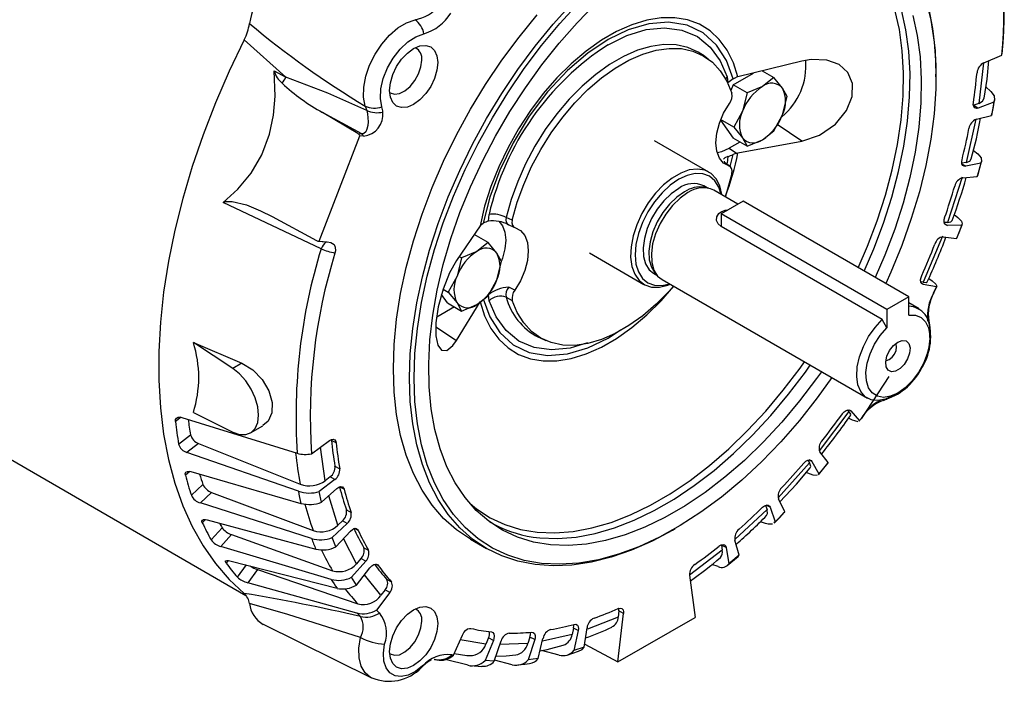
# Model space of a CAD drawing. Header units: inches. Extents: x 0 to 55, y 0 to 42.5.
# Tile 16 of 18: x 39.6 to 45.6, y 27.9 to 31.9. Entities that reach past the tile are written whole.
import ezdxf

# ---------------------------------------------------------------- set-up
doc = ezdxf.new("R2010")
doc.units = ezdxf.units.IN
doc.header["$LTSCALE"] = 5
doc.header["$MEASUREMENT"] = 0

msp = doc.modelspace()

# ---------------------------------------------------------------- linework, layer by layer
for p, q in [((41.2548, 31.5331), (41.0027, 31.7581)), ((43.7773, 31.6649), (43.7724, 31.6684)), ((45.5822, 31.6656), (45.5826, 31.6742)), ((43.8083, 31.6422), (43.7773, 31.6649)), ((44.3732, 31.6291), (43.9875, 31.5343)), ((45.4728, 31.6199), (45.4431, 31.3739)), ((45.4734, 31.6193), (45.5822, 31.6656)), ((41.1844, 31.5697), (41.2548, 31.5331)), ((43.958, 31.4859), (44.0823, 31.5576)), ((44.1334, 31.5702), (44.2037, 31.5296)), ((45.1839, 31.5346), (45.1839, 31.5507)), ((43.9225, 31.5337), (43.9269, 31.4979)), ((43.9583, 31.5221), (43.9778, 31.5315)), ((43.9875, 31.5343), (43.9778, 31.5315)), ((44.2037, 31.5296), (44.1358, 31.476)), ((44.2564, 31.4652), (44.2037, 31.5296)), ((43.958, 31.4859), (43.9446, 31.4512)), ((44.043, 31.4368), (43.958, 31.4859)), ((44.043, 31.4368), (44.0153, 31.326)), ((44.1358, 31.476), (44.043, 31.4368)), ((44.2841, 31.4152), (44.2564, 31.4652)), ((45.4862, 31.4735), (45.5163, 31.4462)), ((44.2564, 31.3045), (44.2841, 31.4152)), ((45.4431, 31.3739), (45.4134, 31.3625)), ((45.5344, 31.3813), (45.4404, 31.3453)), ((45.5344, 31.3813), (45.5206, 31.3013)), ((41.6905, 31.1912), (41.4767, 31.3189)), ((41.7132, 31.1891), (41.4767, 31.3189)), ((41.7338, 31.3577), (41.743, 31.3305)), ((44.0153, 31.326), (43.9627, 31.2297)), ((45.4134, 31.3625), (45.4404, 31.3453)), ((45.5206, 31.3013), (45.5231, 31.3121)), ((43.8818, 31.2729), (43.958, 31.1644)), ((43.9627, 31.2297), (43.8829, 31.2757)), ((44.2037, 31.2081), (44.2564, 31.3045)), ((45.4256, 31.279), (45.3671, 31.0171)), ((45.4288, 31.2777), (45.5206, 31.3013)), ((41.6905, 31.1912), (41.7132, 31.1891)), ((43.9627, 31.2297), (44.0153, 31.1653)), ((44.1358, 31.1545), (44.2037, 31.2081)), ((44.3732, 31.1452), (44.2245, 31.2461)), ((41.455, 30.5412), (41.7023, 31.1786)), ((41.7248, 31.1766), (41.7023, 31.1786)), ((43.8111, 30.9586), (43.4826, 31.1483)), ((43.9998, 31.1403), (43.934, 31.1023)), ((44.043, 31.1153), (43.958, 31.1644)), ((43.9875, 31.0749), (44.3732, 31.1452)), ((44.0153, 31.1653), (44.043, 31.1153)), ((44.043, 31.1153), (44.1358, 31.1545)), ((43.934, 31.1023), (43.9778, 31.0726)), ((43.9778, 31.0726), (43.9583, 31.0654)), ((43.9778, 31.0726), (43.9875, 31.0749)), ((45.4115, 31.09), (45.4366, 31.0686)), ((43.9037, 31.0237), (43.9054, 31.0161)), ((43.9054, 31.0161), (43.9355, 30.9936)), ((43.9122, 31.0122), (43.9054, 31.0161)), ((43.9124, 31.0126), (43.9057, 31.0171)), ((43.942, 30.9903), (43.9115, 31.0132)), ((43.9151, 31.0104), (43.9225, 31.0125)), ((43.9269, 31.0533), (43.9225, 31.0125)), ((43.9396, 30.9922), (43.9583, 31.0654)), ((45.3671, 31.0171), (45.341, 31.0116)), ((45.4562, 31.0132), (45.3653, 30.9939)), ((45.4562, 31.0132), (45.4338, 30.9312)), ((45.4369, 30.9372), (45.4601, 31.0221)), ((43.9435, 30.9892), (43.9423, 30.9901)), ((45.3412, 31.0092), (45.3653, 30.9939)), ((45.3419, 30.9271), (45.2542, 30.6543)), ((45.3465, 30.9246), (45.4338, 30.9312)), ((45.4338, 30.9312), (45.4352, 30.9376)), ((43.8018, 30.8634), (43.7814, 30.8752)), ((43.8086, 30.862), (43.7847, 30.8669)), ((43.9875, 30.7653), (43.8411, 30.8498)), ((41.4676, 30.4952), (40.8762, 30.7752)), ((44.0184, 30.7831), (43.8858, 30.7066)), ((45.0206, 30.2046), (44.0184, 30.7831)), ((41.1711, 30.69), (41.4395, 30.5442)), ((42.4785, 30.6618), (42.4829, 30.7026)), ((42.6233, 30.6689), (42.5867, 30.6847)), ((43.8858, 30.7066), (43.8858, 30.6301)), ((44.888, 30.1281), (43.8858, 30.7066)), ((45.2542, 30.6543), (45.2346, 30.6538)), ((45.2952, 30.7021), (45.3176, 30.6844)), ((42.4283, 30.6342), (42.2853, 30.4238)), ((42.4327, 30.6396), (42.4283, 30.6342)), ((42.4327, 30.6396), (42.4471, 30.6497)), ((42.5925, 30.6436), (42.5953, 30.6432)), ((42.594, 30.6437), (42.6331, 30.6267)), ((43.8858, 30.6301), (43.8853, 30.6304)), ((44.8602, 30.0676), (43.8858, 30.6301)), ((45.2365, 30.6476), (45.2539, 30.6365)), ((45.3399, 30.6388), (45.2539, 30.6365)), ((45.3399, 30.6388), (45.3094, 30.5564)), ((41.4495, 30.5411), (41.4978, 30.5368)), ((41.455, 30.5412), (41.5032, 30.5369)), ((42.4777, 30.5332), (42.3927, 30.5822)), ((45.223, 30.5709), (45.1064, 30.2924)), ((45.2281, 30.567), (45.3094, 30.5564)), ((45.3094, 30.5564), (45.3098, 30.5598)), ((42.4098, 30.4796), (42.317, 30.4404)), ((42.4777, 30.5332), (42.4098, 30.4796)), ((42.5304, 30.4688), (42.4777, 30.5332)), ((37.4487, 30.4572), (41.0124, 28.4)), ((42.317, 30.4404), (42.2893, 30.3296)), ((42.3023, 30.4489), (42.317, 30.4404)), ((42.5581, 30.4188), (42.5304, 30.4688)), ((42.5304, 30.3081), (42.5581, 30.4188)), ((43.0909, 30.4698), (43.4194, 30.2801)), ((42.2893, 30.3296), (42.2366, 30.2332)), ((42.4777, 30.2117), (42.5304, 30.3081)), ((43.4768, 30.3475), (43.4972, 30.3358)), ((43.4856, 30.3488), (43.5018, 30.3306)), ((43.5286, 30.3086), (44.7702, 29.5918)), ((45.1411, 30.3161), (45.1619, 30.301)), ((42.2052, 30.2514), (42.2366, 30.2332)), ((42.6379, 30.2445), (42.6016, 30.2634)), ((45.1064, 30.2924), (45.0935, 30.2948)), ((45.0982, 30.2865), (45.1081, 30.2802)), ((45.1876, 30.2654), (45.1081, 30.2802)), ((45.1696, 30.2265), (45.1876, 30.2654)), ((45.1712, 30.2281), (45.1894, 30.268)), ((42.232, 30.168), (42.1962, 30.2189)), ((42.2366, 30.2332), (42.2893, 30.1689)), ((42.4098, 30.1581), (42.4777, 30.2117)), ((42.4829, 30.1814), (42.4785, 30.2172)), ((42.5867, 30.2018), (42.6233, 30.1832)), ((45.0206, 30.2046), (44.888, 30.1281)), ((45.0206, 30.0941), (45.0206, 30.2046)), ((45.1717, 30.2285), (45.1715, 30.228)), ((42.2738, 30.1439), (42.1665, 30.082)), ((42.232, 30.168), (42.317, 30.1189)), ((42.2853, 29.9398), (42.4283, 30.1747)), ((42.2893, 30.1689), (42.317, 30.1189)), ((42.317, 30.1189), (42.4098, 30.1581)), ((44.888, 30.1281), (44.888, 30.0176)), ((45.0827, 30.1331), (45.0206, 30.1689)), ((44.888, 30.0176), (44.8602, 30.0676)), ((42.1612, 30.024), (42.2853, 29.9398)), ((42.7782, 29.9622), (42.7909, 29.9562)), ((42.7909, 29.9562), (42.826, 29.9407)), ((45.1474, 29.9579), (45.1474, 29.99)), ((40.6954, 29.9293), (40.9884, 29.8032)), ((40.9343, 29.772), (40.6954, 29.9293)), ((40.9884, 29.8032), (40.9343, 29.772)), ((44.8991, 29.7223), (44.7317, 29.4674)), ((44.9265, 29.6073), (44.9543, 29.6234)), ((40.6223, 29.4765), (40.5872, 29.4509)), ((40.6265, 29.4756), (41.3232, 29.2588)), ((40.6954, 29.5058), (40.9343, 29.3872)), ((44.6581, 29.5113), (44.4791, 29.2737)), ((44.65, 29.5206), (44.6581, 29.5113)), ((44.6792, 29.4601), (44.6561, 29.4705)), ((44.6693, 29.5157), (44.66, 29.5205)), ((44.6693, 29.5157), (44.7226, 29.4552)), ((44.7322, 29.4671), (44.7318, 29.4666)), ((41.0408, 29.3817), (41.116, 29.4252)), ((44.7226, 29.4552), (44.7201, 29.4533)), ((40.6062, 29.3151), (40.678, 29.3704)), ((40.726, 29.3176), (40.6561, 29.2637)), ((40.726, 29.3176), (41.3417, 29.0722)), ((41.4089, 29.2564), (41.5176, 29.3357)), ((41.4922, 29.0931), (41.4638, 29.2964)), ((41.5583, 29.3223), (41.5298, 29.3371)), ((41.33, 29.0295), (40.6561, 29.2637)), ((44.5325, 29.2029), (44.482, 29.2671)), ((41.5515, 29.182), (41.5802, 29.1657)), ((44.4199, 29.2008), (44.2309, 28.99)), ((44.4104, 29.2178), (44.4199, 29.2008)), ((44.4348, 29.2097), (44.4175, 29.2187)), ((44.4348, 29.2097), (44.4766, 29.1349)), ((44.4739, 29.1297), (44.5309, 29.2001)), ((44.5325, 29.2029), (44.4766, 29.1349)), ((44.5312, 29.1999), (44.5325, 29.2029)), ((40.6732, 29.1497), (40.647, 29.1262)), ((40.681, 29.1481), (41.3459, 28.9559)), ((41.5219, 29.116), (41.4922, 29.0931)), ((41.5506, 29.0997), (41.5219, 29.116)), ((44.4265, 29.1318), (44.3999, 29.1424)), ((44.4766, 29.1349), (44.4723, 29.131)), ((40.6835, 29.005), (40.7529, 29.0703)), ((41.5506, 29.0997), (41.4566, 29.0273)), ((41.607, 29.0415), (41.5786, 29.0563)), ((40.8056, 29.0227), (40.738, 28.959)), ((40.8056, 29.0227), (41.4201, 28.7916)), ((41.4705, 28.9632), (41.4566, 29.0273)), ((41.4705, 28.9632), (41.5623, 29.0456)), ((41.5682, 28.8241), (41.5144, 29.0027)), ((41.4097, 28.7439), (40.738, 28.959)), ((44.1548, 28.9442), (44.1631, 28.9195)), ((44.1821, 28.9325), (44.1576, 28.9453)), ((44.1821, 28.9325), (44.2116, 28.8449)), ((44.2712, 28.9057), (44.2325, 28.9839)), ((41.6203, 28.9178), (41.6491, 28.9017)), ((44.1631, 28.9195), (43.9681, 28.7381)), ((44.2712, 28.9057), (44.2116, 28.8449)), ((44.268, 28.9001), (44.2712, 28.9057)), ((40.7681, 28.8594), (40.7495, 28.8392)), ((40.7784, 28.8576), (41.4354, 28.6794)), ((40.8027, 28.735), (40.8685, 28.8091)), ((41.6257, 28.835), (41.5348, 28.7495)), ((41.5969, 28.8511), (41.5682, 28.8241)), ((41.6257, 28.835), (41.5969, 28.8511)), ((44.1543, 28.8346), (44.1235, 28.8456)), ((44.2116, 28.8449), (44.2049, 28.8386)), ((40.9255, 28.7671), (40.8615, 28.6949)), ((40.9255, 28.7671), (41.5371, 28.5491)), ((41.5572, 28.6933), (41.5348, 28.7495)), ((41.5572, 28.6933), (41.6446, 28.7876)), ((41.6925, 28.7928), (41.6719, 28.8035)), ((43.5932, 28.7952), (43.6071, 28.8032)), ((41.5286, 28.497), (40.8615, 28.6949)), ((41.6812, 28.5917), (41.6036, 28.7434)), ((42.3706, 28.7399), (42.468, 28.6836)), ((43.8876, 28.7042), (43.8928, 28.673)), ((43.916, 28.6895), (43.8876, 28.7042)), ((43.9948, 28.6432), (43.9686, 28.7338)), ((41.7251, 28.6884), (41.7539, 28.6725)), ((43.8928, 28.673), (43.6954, 28.523)), ((43.916, 28.6895), (43.9326, 28.5907)), ((43.9229, 28.58), (43.9882, 28.6342)), ((43.9948, 28.6432), (43.9326, 28.5907)), ((40.905, 28.6115), (40.8927, 28.5957)), ((40.9165, 28.6097), (41.5637, 28.4427)), ((40.9617, 28.5104), (41.0165, 28.5839)), ((41.7372, 28.6064), (41.6512, 28.5094)), ((41.7084, 28.6223), (41.6812, 28.5917)), ((41.7372, 28.6064), (41.7084, 28.6223)), ((41.8131, 28.5809), (41.7993, 28.5882)), ((43.8678, 28.5743), (43.8296, 28.5866)), ((41.0834, 28.5559), (41.0243, 28.4766)), ((41.0834, 28.5559), (41.6902, 28.3492)), ((41.6817, 28.4622), (41.7629, 28.5665)), ((41.8289, 28.4004), (41.7293, 28.5234)), ((43.6954, 28.5217), (43.7287, 28.2671)), ((41.6844, 28.2936), (41.0243, 28.4766)), ((41.6817, 28.4622), (41.6512, 28.5094)), ((41.8638, 28.4983), (41.8927, 28.4826)), ((41.8829, 28.4183), (41.8034, 28.3117)), ((41.854, 28.434), (41.8289, 28.4004)), ((41.8829, 28.4183), (41.854, 28.434)), ((41.2669, 28.2841), (41.0347, 28.3507)), ((41.7049, 28.1455), (41.2669, 28.2841)), ((41.8034, 28.3117), (41.8214, 28.2936)), ((43.2623, 27.9979), (43.2957, 28.291)), ((43.2673, 28.306), (43.2631, 28.2691)), ((43.2957, 28.291), (43.2673, 28.306)), ((41.1179, 28.2251), (41.7726, 27.9012)), ((43.2631, 28.2691), (43.0783, 28.1963)), ((43.2623, 27.9979), (43.7287, 28.2671)), ((42.2685, 28.0385), (42.3218, 28.1605)), ((42.9854, 28.1644), (42.8051, 28.124)), ((42.9937, 28.2026), (42.9854, 28.1644)), ((43.0225, 28.1877), (42.9937, 28.2026)), ((43.0225, 28.1877), (42.9962, 28.0667)), ((43.0585, 28.0861), (43.075, 28.204)), ((42.4642, 28.1046), (42.3091, 28.1314)), ((42.509, 28.1281), (42.4585, 28.0057)), ((42.4802, 28.1433), (42.4642, 28.1046)), ((42.509, 28.1281), (42.4802, 28.1433)), ((42.5144, 28.0022), (42.5562, 28.1252)), ((42.7175, 28.1093), (42.5486, 28.1027)), ((42.7298, 28.1481), (42.7175, 28.1093)), ((42.7586, 28.133), (42.7198, 28.0101)), ((42.7586, 28.133), (42.7298, 28.1481)), ((42.7795, 28.0181), (42.8089, 28.1398)), ((43.0612, 28.1055), (43.2623, 27.9979)), ((42.9069, 28.0386), (42.7994, 28.066)), ((43.0585, 28.0861), (42.9962, 28.0667)), ((42.1519, 28.0137), (42.1671, 28.0099)), ((42.3556, 27.9774), (42.2166, 28.0117)), ((42.3716, 27.9759), (42.4393, 27.971)), ((42.5144, 28.0022), (42.4585, 28.0057)), ((42.6235, 27.9813), (42.5163, 28.0078)), ((42.7795, 28.0181), (42.7198, 28.0101)), ((42.0747, 27.9646), (42.0724, 27.9627))]:
    msp.add_line(p, q)
at = {"flags": 128}
for points in [[(44.7151, 30.3809), (44.7707, 30.5101), (44.8293, 30.6648), (44.8791, 30.8195), (44.9198, 30.9732), (44.9513, 31.125), (44.9732, 31.2738), (44.9854, 31.4186), (44.9878, 31.5584), (44.9805, 31.6924), (44.9634, 31.8196), (44.9367, 31.9392), (44.9006, 32.0504), (44.8553, 32.1524), (44.8011, 32.2447), (44.7383, 32.3264), (44.6674, 32.3972), (44.5889, 32.4565), (44.5032, 32.504), (44.433, 32.5322)], [(44.7503, 30.3606), (44.8082, 30.4946), (44.8673, 30.6509), (44.9177, 30.8073), (44.9589, 30.9628), (44.9907, 31.1162), (45.0128, 31.2666), (45.0251, 31.413), (45.0276, 31.5543), (45.0202, 31.6898), (45.003, 31.8184), (44.976, 31.9393), (44.9395, 32.0517), (44.8936, 32.1548), (44.8388, 32.248), (44.7878, 32.3162)], [(42.002, 29.7138), (42.0069, 29.8608), (42.0216, 30.0125), (42.0459, 30.1681), (42.0798, 30.3265), (42.1231, 30.4868), (42.1754, 30.648), (42.2364, 30.8091), (42.3058, 30.9691), (42.3832, 31.127), (42.468, 31.2819), (42.5597, 31.4328), (42.6578, 31.5787), (42.7617, 31.7188), (42.8707, 31.8522), (42.9841, 31.9781)], [(42.0298, 29.7138), (42.0348, 29.8614), (42.0497, 30.0137), (42.0745, 30.17), (42.1089, 30.3291), (42.1529, 30.4901), (42.206, 30.6519), (42.268, 30.8136), (42.3384, 30.9741), (42.4169, 31.1323), (42.5029, 31.2874), (42.5958, 31.4382), (42.6952, 31.5839), (42.8003, 31.7235), (42.9105, 31.8562), (43.0252, 31.9811)], [(44.4922, 29.7523), (44.4625, 29.7104), (44.3603, 29.5756), (44.2531, 29.4477), (44.1416, 29.3277), (44.0265, 29.2162), (43.9086, 29.1142), (43.7887, 29.0222), (43.6676, 28.9408), (43.5461, 28.8707), (43.425, 28.8122), (43.3051, 28.7658), (43.1873, 28.7318), (43.0722, 28.7103), (42.9607, 28.7016), (42.8534, 28.7057), (42.7512, 28.7225), (42.6547, 28.752), (42.5645, 28.794), (42.4813, 28.8481), (42.4055, 28.9141), (42.3378, 28.9914), (42.2785, 29.0796), (42.228, 29.1781), (42.1867, 29.2862), (42.1548, 29.4033), (42.1327, 29.5284), (42.1203, 29.6608), (42.1178, 29.7997), (42.1252, 29.944), (42.1425, 30.0929), (42.1696, 30.2452), (42.2062, 30.4002), (42.2521, 30.5566), (42.307, 30.7134), (42.3706, 30.8697), (42.4424, 31.0243), (42.522, 31.1763), (42.6088, 31.3246), (42.7022, 31.4682), (42.8017, 31.6062), (42.9065, 31.7377), (43.0159, 31.8618), (43.1293, 31.9776)], [(45.1232, 32), (45.1529, 31.8764), (45.1727, 31.7449), (45.1827, 31.6063), (45.1827, 31.4615), (45.1727, 31.3114), (45.1529, 31.157), (45.1232, 30.9992), (45.084, 30.839), (45.0355, 30.6774), (44.9779, 30.5156), (44.9116, 30.3544), (44.8805, 30.2854)], [(41.9045, 29.77), (41.9094, 29.917), (41.9241, 30.0687), (41.9485, 30.2243), (41.9824, 30.3827), (42.0256, 30.543), (42.0779, 30.7042), (42.139, 30.8653), (42.2084, 31.0253), (42.2857, 31.1833), (42.3705, 31.3382), (42.4623, 31.489), (42.5604, 31.635), (42.6642, 31.7751), (42.7732, 31.9085)], [(45.0442, 31.9047), (45.0712, 31.7836), (45.0885, 31.6547), (45.0959, 31.5189), (45.0935, 31.3772), (45.0811, 31.2305), (45.0589, 31.0797), (45.0271, 30.926), (44.9858, 30.7702), (44.9353, 30.6134), (44.876, 30.4567), (44.8177, 30.3217)], [(45.14, 31.9542), (45.1644, 31.8268), (45.179, 31.692), (45.1839, 31.5507), (45.1839, 31.5507)], [(41.7338, 31.3577), (41.7238, 31.4112), (41.7251, 31.4722), (41.7376, 31.538), (41.7608, 31.6054), (41.7935, 31.6714), (41.8342, 31.7326), (41.8811, 31.7864), (41.9318, 31.8301), (41.984, 31.8618), (42.0353, 31.8798)], [(43.9875, 31.5343), (43.9596, 31.6198), (43.9217, 31.6953), (43.8745, 31.7597), (43.8185, 31.8121), (43.7544, 31.8519), (43.6831, 31.8786), (43.6055, 31.8918), (43.5227, 31.8913), (43.4358, 31.8771), (43.3459, 31.8495), (43.2541, 31.8088), (43.1617, 31.7554), (43.07, 31.6902), (42.98, 31.614), (42.8931, 31.5278), (42.8103, 31.4327), (42.7328, 31.33), (42.6615, 31.221), (42.5974, 31.1072), (42.5413, 30.9901), (42.4941, 30.8711), (42.4562, 30.752), (42.4283, 30.6342)], [(43.9583, 31.5221), (43.9182, 31.6322), (43.8579, 31.7267), (43.7778, 31.7999), (43.68, 31.847), (43.5684, 31.8656), (43.4481, 31.8555), (43.3245, 31.8187), (43.2027, 31.7595)], [(41.8346, 31.3534), (41.8258, 31.404), (41.8288, 31.4623), (41.8434, 31.5247), (41.8688, 31.5879), (41.9034, 31.6479), (41.9454, 31.7014), (41.9922, 31.7453), (42.0412, 31.777), (42.0894, 31.7947)], [(43.2027, 31.7286), (43.3165, 31.7843), (43.4318, 31.8197), (43.5443, 31.8314), (43.6492, 31.8174), (43.7423, 31.7778), (43.82, 31.7146), (43.8802, 31.6316), (43.9225, 31.5337)], [(41.0027, 31.7581), (40.9119, 31.5687), (40.829, 31.3773), (40.7544, 31.1848), (40.6884, 30.9919), (40.6313, 30.7995), (40.5833, 30.6084), (40.5447, 30.4194), (40.5156, 30.2334), (40.4962, 30.0511), (40.4864, 29.8733), (40.4864, 29.7008), (40.4962, 29.5343), (40.5156, 29.3744), (40.5447, 29.222), (40.5833, 29.0777), (40.6313, 28.9419), (40.6884, 28.8155), (40.7544, 28.6988), (40.829, 28.5924), (40.9119, 28.4967), (41.0027, 28.4121)], [(43.2027, 31.7595), (43.0809, 31.6782), (42.9573, 31.5721), (42.837, 31.4434), (42.7254, 31.296), (42.6276, 31.1359), (42.5475, 30.9702), (42.4872, 30.8061), (42.4471, 30.6497)], [(43.7724, 31.6684), (43.7472, 31.6844), (43.684, 31.7125), (43.6146, 31.7276), (43.54, 31.7297), (43.4612, 31.7187), (43.3793, 31.6947), (43.2957, 31.6581), (43.2114, 31.6094), (43.1277, 31.5494), (43.0459, 31.4789), (42.9671, 31.399), (42.8924, 31.3107), (42.823, 31.2154), (42.7599, 31.1145), (42.7039, 31.0094), (42.656, 30.9017), (42.6167, 30.7929), (42.5867, 30.6847)], [(42.1729, 31.6207), (42.1679, 31.5743), (42.1533, 31.5252), (42.1301, 31.477), (42.0999, 31.4328), (42.0648, 31.3956), (42.027, 31.3681), (41.9893, 31.352), (41.9541, 31.3486), (41.9239, 31.3579), (41.9007, 31.3794), (41.8861, 31.4116), (41.8812, 31.4523), (41.8861, 31.4988), (41.9007, 31.5478), (41.9239, 31.5961), (41.9541, 31.6403), (41.9893, 31.6774), (42.027, 31.7049), (42.0648, 31.721), (42.0999, 31.7245), (42.1301, 31.7151), (42.1533, 31.6936), (42.1679, 31.6614), (42.1729, 31.6207)], [(42.6233, 30.6689), (42.6533, 30.7765), (42.6926, 30.8845), (42.7404, 30.9915), (42.7961, 31.0958), (42.8589, 31.196), (42.9279, 31.2905), (43.0021, 31.3781), (43.0805, 31.4575), (43.1618, 31.5275), (43.2449, 31.5871), (43.3286, 31.6354), (43.4117, 31.6718), (43.493, 31.6957), (43.5713, 31.7067), (43.6455, 31.7048), (43.7145, 31.6899), (43.7774, 31.6623), (43.8331, 31.6223), (43.8809, 31.5705), (43.9201, 31.5078), (43.9502, 31.4349)], [(41.8815, 31.4407), (41.8848, 31.4383), (41.9105, 31.4295), (41.9412, 31.4333), (41.974, 31.4494), (42.0061, 31.4764), (42.0347, 31.5119), (42.0571, 31.5527), (42.0713, 31.5952), (42.0763, 31.6357)], [(44.3732, 31.1452), (44.481, 31.1813), (44.577, 31.2475), (44.6446, 31.3307), (44.678, 31.4163), (44.6794, 31.4945), (44.6522, 31.5597), (44.5995, 31.6082), (44.5239, 31.636), (44.4293, 31.639), (44.3732, 31.6291)], [(45.4761, 31.4062), (45.4931, 31.5194), (45.5051, 31.6328)], [(40.8762, 30.7752), (40.9651, 30.8558), (41.044, 30.9512), (41.1092, 31.0635), (41.1561, 31.1887), (41.1798, 31.3021), (41.1896, 31.4181), (41.1844, 31.5697)], [(41.743, 31.3305), (41.5075, 31.4352), (41.2548, 31.5331)], [(43.9225, 31.5337), (43.9137, 31.5239), (43.9124, 31.5222)], [(45.5163, 31.4462), (45.5364, 31.4197), (45.5393, 31.3932), (45.5344, 31.3813)], [(43.9355, 30.9936), (43.9011, 31.0116), (43.8751, 31.0425), (43.8589, 31.0848), (43.8534, 31.1362), (43.8589, 31.1939), (43.8751, 31.2548), (43.9011, 31.3158), (43.9355, 31.3735)], [(45.4404, 31.3453), (45.429, 31.3432), (45.4194, 31.3465), (45.413, 31.3546), (45.4103, 31.3667), (45.4108, 31.3771)], [(45.4431, 31.3739), (45.4657, 31.3873), (45.4764, 31.4049), (45.4763, 31.4062)], [(45.5247, 31.3118), (45.5326, 31.3524), (45.5391, 31.3955)], [(41.743, 31.3305), (41.7473, 31.3106), (41.7504, 31.2875), (41.7514, 31.2633), (41.7496, 31.2397), (41.7449, 31.2186), (41.7372, 31.202), (41.7266, 31.1916), (41.7203, 31.1893), (41.7132, 31.1891)], [(43.861, 31.0765), (43.8906, 31.0829), (43.934, 31.1023)], [(43.9269, 31.0533), (43.9087, 31.0454), (43.9009, 31.036)], [(45.3653, 30.9939), (45.3545, 30.994), (45.3462, 30.9994), (45.3412, 31.0093), (45.3402, 31.0227), (45.3419, 31.0336)], [(45.3671, 31.0171), (45.3889, 31.0256), (45.3983, 31.0383)], [(45.4366, 31.0686), (45.457, 31.0445), (45.4607, 31.0225), (45.4562, 31.0132)], [(43.8896, 30.8216), (43.8894, 30.8232), (43.877, 30.8751), (43.8551, 30.9178), (43.8246, 30.9497), (43.7865, 30.9697), (43.7422, 30.977), (43.6933, 30.9713), (43.6416, 30.953), (43.5889, 30.9226), (43.5372, 30.8812), (43.4883, 30.8304), (43.444, 30.772), (43.4059, 30.708), (43.3753, 30.6408), (43.3535, 30.5729), (43.3411, 30.5066), (43.3385, 30.4444), (43.346, 30.3886), (43.3633, 30.3411), (43.3896, 30.3036), (43.4241, 30.2775), (43.4655, 30.2638), (43.5123, 30.263), (43.5628, 30.275), (43.5772, 30.2806)], [(43.9502, 30.9492), (43.9521, 30.9663), (43.9493, 30.9805), (43.9422, 30.9902), (43.9355, 30.9936)], [(43.8863, 30.8237), (43.8722, 30.8679), (43.8479, 30.9064), (43.8152, 30.9336), (43.7753, 30.9483), (43.7298, 30.9501), (43.6805, 30.9389), (43.6291, 30.9151), (43.5778, 30.8797), (43.5285, 30.8339), (43.483, 30.7796), (43.4431, 30.7188), (43.4104, 30.6539), (43.3861, 30.5873), (43.3711, 30.5217), (43.3661, 30.4595), (43.3711, 30.4031), (43.3861, 30.3548), (43.4104, 30.3163), (43.4431, 30.2891), (43.483, 30.2744), (43.5285, 30.2726), (43.5739, 30.2824)], [(43.9502, 30.9492), (43.9201, 30.8416), (43.9097, 30.8102)], [(43.6291, 30.8601), (43.5828, 30.8275), (43.5387, 30.7849), (43.4988, 30.7341), (43.465, 30.6776), (43.4388, 30.618), (43.4216, 30.5581), (43.4141, 30.5006), (43.4166, 30.4484), (43.429, 30.4038), (43.4509, 30.3688), (43.4768, 30.3475)], [(43.664, 30.8399), (43.6177, 30.8074), (43.5736, 30.7647), (43.5337, 30.714), (43.4999, 30.6575), (43.4737, 30.5979), (43.4565, 30.5379), (43.449, 30.4805), (43.4515, 30.4283), (43.4639, 30.3836), (43.4856, 30.3488)], [(43.6848, 30.8344), (43.6373, 30.801), (43.592, 30.7572), (43.5511, 30.7051), (43.5164, 30.6472), (43.4896, 30.586), (43.4719, 30.5246), (43.4642, 30.4656), (43.4668, 30.412), (43.4795, 30.3663), (43.5019, 30.3304), (43.5286, 30.3086)], [(40.8762, 30.7752), (40.8901, 30.7814), (40.9301, 30.7819), (41.017, 30.7603), (41.1011, 30.7252), (41.1711, 30.69)], [(43.8853, 30.6304), (43.8674, 30.646), (43.8586, 30.666), (43.8597, 30.6878), (43.8714, 30.7078), (43.8853, 30.7187), (43.9102, 30.7278), (43.9241, 30.7287)], [(42.5422, 30.6628), (42.5645, 30.6344), (42.5789, 30.5951), (42.5838, 30.5479), (42.5789, 30.495), (42.5645, 30.4391), (42.5583, 30.4219)], [(42.5867, 30.6847), (42.5839, 30.6693), (42.5856, 30.656), (42.5917, 30.646), (42.6016, 30.6403)], [(42.6233, 30.6689), (42.6214, 30.6518), (42.6241, 30.6375), (42.6313, 30.6278), (42.6379, 30.6244)], [(45.2539, 30.6365), (45.2439, 30.6389), (45.2369, 30.6462), (45.2335, 30.6578), (45.2342, 30.6721), (45.2371, 30.6833)], [(45.2542, 30.6543), (45.2745, 30.6578), (45.2821, 30.6656)], [(45.3176, 30.6844), (45.3387, 30.6629), (45.3436, 30.6453), (45.3399, 30.6388)], [(42.6379, 30.6244), (42.6724, 30.6065), (42.6984, 30.5755), (42.7145, 30.5332), (42.72, 30.4819), (42.7145, 30.4242), (42.6984, 30.3632), (42.6724, 30.3023), (42.6379, 30.2445)], [(45.3113, 30.5593), (45.3286, 30.6038), (45.3426, 30.644)], [(41.5032, 30.5369), (41.5268, 30.5335), (41.5462, 30.521), (41.5533, 30.5049), (41.554, 30.4835), (41.5511, 30.4696)], [(42.2853, 30.4238), (42.244, 30.3493), (42.2048, 30.2503), (42.176, 30.1447), (42.1614, 30.0482), (42.1608, 29.9696), (42.1727, 29.9132), (42.1953, 29.8821), (42.2267, 29.8798), (42.2642, 29.9098), (42.2853, 29.9398)], [(45.1081, 30.2802), (45.0993, 30.2847), (45.0937, 30.2939), (45.0919, 30.3068), (45.0943, 30.3219), (45.0984, 30.3332)], [(45.1619, 30.301), (45.1838, 30.2822), (45.1903, 30.2692), (45.1876, 30.2654)], [(42.4283, 30.1747), (42.4562, 30.0892), (42.4941, 30.0137), (42.5413, 29.9494), (42.5974, 29.8969), (42.6615, 29.8571), (42.7328, 29.8304), (42.8103, 29.8172), (42.8931, 29.8177), (42.98, 29.8319), (43.07, 29.8595), (43.1617, 29.9003), (43.2541, 29.9536), (43.3459, 30.0188), (43.4358, 30.095), (43.5227, 30.1812), (43.5988, 30.268)], [(43.5972, 30.269), (43.5713, 30.2399), (43.493, 30.1605), (43.4117, 30.0906), (43.3286, 30.031), (43.2449, 29.9826), (43.1618, 29.9463), (43.0805, 29.9224), (43.0021, 29.9113), (42.9279, 29.9132), (42.8589, 29.9281), (42.7961, 29.9558), (42.7404, 29.9958), (42.6926, 30.0475), (42.6533, 30.1103), (42.6233, 30.1832)], [(45.1064, 30.2924), (45.1249, 30.291), (45.1307, 30.2947)], [(42.4471, 30.193), (42.4872, 30.0829), (42.5475, 29.9883), (42.6276, 29.9152), (42.7254, 29.868), (42.837, 29.8494), (42.9573, 29.8596), (43.0809, 29.8963), (43.2027, 29.9556), (43.2769, 30.0051)], [(43.0771, 29.9271), (42.9736, 29.8953), (42.8611, 29.8837), (42.7562, 29.8977), (42.6631, 29.9373), (42.5855, 30.0005), (42.5252, 30.0834), (42.4829, 30.1814)], [(45.1715, 30.228), (45.1714, 30.2278), (45.1696, 30.2265)], [(44.9265, 29.6073), (44.9264, 29.6073), (44.8786, 29.5857), (44.833, 29.5773), (44.7919, 29.5824), (44.7571, 29.6007), (44.7304, 29.6315), (44.713, 29.6733), (44.7057, 29.724), (44.7088, 29.7813), (44.7223, 29.8424), (44.7455, 29.9045), (44.7773, 29.9646), (44.8161, 30.0198), (44.8602, 30.0676)], [(45.0206, 30.0941), (45.0606, 30.0939), (45.0949, 30.0804), (45.1216, 30.0543), (45.1393, 30.017), (45.1471, 29.9705), (45.1445, 29.9173), (45.1316, 29.8603), (45.1091, 29.8025), (45.0784, 29.7471), (45.0409, 29.6971), (44.9988, 29.6551), (44.9543, 29.6233), (44.9098, 29.6037), (44.8676, 29.597), (44.8302, 29.6038), (44.7994, 29.6237), (44.777, 29.6556), (44.7641, 29.6977), (44.7615, 29.7479), (44.7692, 29.8033), (44.7869, 29.8611), (44.8137, 29.9181), (44.848, 29.9712), (44.888, 30.0176)], [(44.9543, 29.9316), (44.9809, 29.9412), (45.004, 29.938), (45.0203, 29.9225), (45.0277, 29.8966), (45.0252, 29.864), (45.0131, 29.829), (44.9931, 29.7964), (44.9678, 29.7705), (44.9407, 29.7548), (44.9154, 29.7515), (44.8954, 29.761), (44.8833, 29.7821), (44.8808, 29.8118), (44.8882, 29.8462), (44.9046, 29.8806), (44.9276, 29.9104), (44.9543, 29.9316)], [(44.8817, 29.8197), (44.8857, 29.8198), (44.9024, 29.8257), (44.9192, 29.8392), (44.9334, 29.8584), (44.943, 29.8803), (44.9463, 29.9016)], [(44.9463, 29.9016), (44.943, 29.9191), (44.9411, 29.9226)], [(40.9343, 29.3872), (40.9752, 29.3729), (41.0129, 29.3719), (41.0449, 29.3842), (41.0693, 29.4092), (41.0845, 29.4451), (41.0897, 29.4899), (41.0845, 29.5406), (41.0693, 29.5942), (41.0449, 29.6473), (41.0129, 29.6966), (40.9752, 29.7391), (40.9343, 29.772)], [(40.9884, 29.8032), (41.055, 29.7627), (41.1118, 29.7042), (41.1517, 29.6358), (41.1714, 29.5661), (41.1697, 29.5026), (41.1471, 29.4523), (41.1148, 29.427)], [(42.3706, 28.7399), (42.3705, 28.7399), (42.2857, 28.7969), (42.2084, 28.8656), (42.139, 28.9454), (42.0779, 29.0361), (42.0256, 29.1369), (41.9824, 29.2473), (41.9485, 29.3665), (41.9241, 29.4939), (41.9094, 29.6287), (41.9045, 29.77)], [(42.3677, 28.9547), (42.4073, 28.9225), (42.4894, 28.8691), (42.5784, 28.8277), (42.6737, 28.7986), (42.7746, 28.7819), (42.8804, 28.7779), (42.9905, 28.7865), (43.104, 28.8077), (43.2204, 28.8413), (43.3387, 28.8871), (43.4582, 28.9448), (43.5781, 29.014), (43.6976, 29.0943), (43.816, 29.1851), (43.9323, 29.2858), (44.0459, 29.3958), (44.156, 29.5143), (44.2618, 29.6405), (44.3627, 29.7736), (44.3896, 29.8115)], [(42.7489, 28.7527), (42.7902, 28.7475), (42.8972, 28.7435), (43.0085, 28.7522), (43.1233, 28.7736), (43.2409, 28.8075), (43.3605, 28.8538), (43.4813, 28.9122), (43.6026, 28.9822), (43.7234, 29.0633), (43.843, 29.1551), (43.9606, 29.2569), (44.0754, 29.3681), (44.1867, 29.4879), (44.2937, 29.6155), (44.3956, 29.75), (44.4249, 29.7912)], [(43.5932, 28.7952), (43.593, 28.795), (43.4681, 28.7286), (43.3441, 28.674), (43.2215, 28.6314), (43.1013, 28.6011), (42.9841, 28.5834), (42.8707, 28.5783), (42.7617, 28.5859), (42.6578, 28.606), (42.5597, 28.6387), (42.468, 28.6837), (42.3832, 28.7407), (42.3058, 28.8093), (42.2364, 28.8892), (42.1754, 28.9798), (42.1231, 29.0806), (42.0798, 29.191), (42.0459, 29.3103), (42.0216, 29.4377), (42.0069, 29.5725), (42.002, 29.7138)], [(44.5549, 29.7161), (44.4667, 29.5939), (44.3589, 29.4576), (44.2464, 29.3287), (44.1299, 29.208), (44.01, 29.0963), (43.8876, 28.9942), (43.7634, 28.9024), (43.6382, 28.8215), (43.5129, 28.752), (43.3881, 28.6944), (43.2647, 28.6489), (43.1435, 28.6159), (43.0252, 28.5957), (42.9105, 28.5882), (42.8003, 28.5936), (42.6952, 28.6119), (42.5958, 28.6429), (42.5029, 28.6864), (42.4169, 28.7422), (42.3384, 28.8098), (42.268, 28.8889), (42.206, 28.979), (42.1529, 29.0796), (42.1089, 29.1898), (42.0745, 29.3092), (42.0497, 29.4368), (42.0348, 29.572), (42.0298, 29.7138)], [(40.5872, 29.4509), (40.5882, 29.4628), (40.5939, 29.4717), (40.6038, 29.4769), (40.6169, 29.4777), (40.6265, 29.4756)], [(44.6184, 29.4971), (44.6294, 29.5095), (44.6415, 29.5179), (44.6533, 29.5216), (44.6636, 29.52), (44.6693, 29.5157)], [(44.6682, 29.4899), (44.6694, 29.4948), (44.6601, 29.5089), (44.6581, 29.5113)], [(44.7325, 29.4694), (44.7322, 29.4672), (44.7322, 29.4671)], [(44.7151, 29.4494), (44.6938, 29.4542), (44.6792, 29.4601)], [(41.5176, 29.3357), (41.5297, 29.3422), (41.5411, 29.3435), (41.5502, 29.3397), (41.5563, 29.331), (41.5583, 29.3223)], [(44.2416, 28.9655), (44.3405, 29.0728), (44.4246, 29.1713)], [(44.3858, 29.2002), (44.3974, 29.2111), (44.4095, 29.2177), (44.4209, 29.2192), (44.4301, 29.2154), (44.4348, 29.2097)], [(44.424, 29.1718), (44.4274, 29.1796), (44.4215, 29.1978), (44.4199, 29.2008)], [(40.647, 29.1262), (40.6464, 29.1368), (40.6506, 29.1449), (40.6593, 29.1495), (40.6717, 29.1501), (40.681, 29.1481)], [(44.4655, 29.1248), (44.4418, 29.1266), (44.4265, 29.1318)], [(41.5623, 29.0456), (41.5744, 29.0541), (41.5862, 29.0576), (41.5964, 29.0559), (41.6038, 29.0491), (41.607, 29.0415)], [(44.1358, 28.9323), (44.1478, 28.9416), (44.1598, 28.9461), (44.1704, 28.9454), (44.1784, 28.9395), (44.1821, 28.9325)], [(44.1604, 28.8831), (44.1666, 28.8941), (44.1642, 28.9161), (44.1631, 28.9195)], [(44.206, 28.8375), (44.24, 28.871), (44.2677, 28.9004)], [(40.7495, 28.8392), (40.7473, 28.8485), (40.7501, 28.8553), (40.7576, 28.8591), (40.7692, 28.8594), (40.7784, 28.8576)], [(44.1967, 28.8309), (44.1703, 28.8301), (44.1543, 28.8346)], [(41.6446, 28.7876), (41.6564, 28.7978), (41.6685, 28.8034), (41.6795, 28.8039), (41.6882, 28.7991), (41.6925, 28.7928)], [(43.8734, 28.6986), (43.8855, 28.706), (43.8971, 28.7084), (43.9068, 28.7055), (43.9135, 28.6977), (43.916, 28.6895)], [(43.988, 28.6344), (43.9892, 28.6349), (43.9948, 28.6432)], [(40.8927, 28.5957), (40.889, 28.6032), (40.8904, 28.6087), (40.8968, 28.6116), (40.9077, 28.6115), (40.9165, 28.6097)], [(41.7629, 28.5665), (41.7742, 28.5783), (41.7863, 28.5859), (41.798, 28.5885), (41.8078, 28.5859), (41.8131, 28.5809)], [(42.1729, 28.2292), (42.1679, 28.1827), (42.1533, 28.1337), (42.1301, 28.0854), (42.0999, 28.0412), (42.0648, 28.0041), (42.027, 27.9766), (41.9893, 27.9605), (41.9541, 27.957), (41.9239, 27.9663), (41.9007, 27.9878), (41.8861, 28.0201), (41.8812, 28.0608), (41.8861, 28.1072), (41.9007, 28.1563), (41.9239, 28.2045), (41.9541, 28.2487), (41.9893, 28.2859), (42.027, 28.3134), (42.0648, 28.3294), (42.0999, 28.3329), (42.1301, 28.3236), (42.1533, 28.3021), (42.1679, 28.2699), (42.1729, 28.2292)], [(43.2641, 28.3201), (43.2758, 28.3228), (43.2856, 28.3203), (43.2926, 28.3128), (43.2958, 28.3012), (43.2957, 28.291)], [(43.2673, 28.306), (43.2669, 28.3198), (43.2662, 28.3215)], [(41.8815, 28.0491), (41.8848, 28.0468), (41.9105, 28.0379), (41.9412, 28.0417), (41.974, 28.0579), (42.0061, 28.0849), (42.0347, 28.1203), (42.0571, 28.1612), (42.0713, 28.2037), (42.0763, 28.2441)], [(42.9937, 28.2026), (42.9951, 28.2173), (42.9935, 28.2241)], [(42.9969, 28.2248), (43.008, 28.2254), (43.0168, 28.2207), (43.0222, 28.2114), (43.0238, 28.1984), (43.0225, 28.1877)], [(42.3218, 28.1605), (42.3301, 28.1754), (42.341, 28.1881), (42.353, 28.1969), (42.3649, 28.2009), (42.3726, 28.2006)], [(42.4969, 28.1791), (42.5061, 28.1754), (42.5122, 28.1668), (42.5145, 28.1543), (42.5127, 28.1394), (42.509, 28.1281)], [(42.7396, 28.1775), (42.7498, 28.1759), (42.7573, 28.1692), (42.7612, 28.1582), (42.7611, 28.1441), (42.7586, 28.133)], [(41.7729, 27.9011), (41.7661, 27.9047), (41.7337, 27.9324), (41.7105, 27.9724), (41.6977, 28.0229), (41.6958, 28.0815), (41.7049, 28.1455)], [(42.0808, 27.9734), (42.0376, 27.9401), (41.9939, 27.9185), (41.9521, 27.9099), (41.9147, 27.9146), (41.8837, 27.9325), (41.8609, 27.9625), (41.8475, 28.003), (41.8443, 28.0517), (41.8515, 28.1058)], [(42.7907, 28.0643), (42.8347, 28.0728), (42.9318, 28.0992)], [(42.2729, 28.0486), (42.3491, 28.0372), (42.3669, 28.0362)], [(42.5247, 28.0324), (42.5861, 28.0344), (42.644, 28.041)], [(42.9536, 28.0391), (42.9552, 28.0395), (43.0238, 28.0621)], [(43.0235, 28.0627), (43.046, 28.0732), (43.0585, 28.0861)], [(42.6578, 27.9801), (42.6983, 27.9841), (42.7273, 27.9892)], [(42.0808, 27.9734), (42.0766, 27.9665), (42.0747, 27.9646)]]:
    msp.add_lwpolyline(points, dxfattribs=at)
for centre, radius, start, end in [((43.3722, 31.9222), 2.2254, 353.59808, 21.74575), ((43.3816, 31.9013), 2.2132, 353.88665, 21.55908), ((41.655, 31.7513), 0.6291, 129.6227, 170.3773), ((42.0005, 32.0989), 0.2219, 279.00417, 323.91549), ((42.0013, 32.0785), 0.2971, 287.25642, 327.37281), ((40.7047, 31.9094), 0.3342, 333.07904, 350.87641), ((44.5711, 36.0746), 5.5045, 230.02473, 238.97263), ((41.9552, 31.7691), 0.1366, 10.8147, 54.14402), ((44.11, 30.3266), 1.67, 122.90898, 166.98835), ((42.0027, 31.6449), 0.0741, 352.86198, 62.24216), ((43.9995, 31.6014), 0.399, 309.45967, 4.93029), ((45.5081, 31.5521), 0.0757, 117.26522, 174.72875), ((41.3214, 31.6058), 0.1417, 194.75969, 230.87696), ((42.2575, 31.8491), 3.1884, 351.48687, 354.77969), ((41.0792, 31.6148), 0.1937, 322.09317, 335.04781), ((42.0906, 32.4251), 1.2652, 227.26591, 240.97455), ((44.1445, 31.2479), 0.3314, 124.17825, 131.04652), ((44.1906, 31.409), 0.0866, 40.5328, 129.24817), ((43.8772, 31.4198), 0.0745, 321.51339, 11.63492), ((44.2988, 31.2216), 0.3021, 122.63797, 159.77289), ((44.0956, 31.3849), 0.1797, 333.43643, 26.56357), ((41.7102, 31.3078), 0.132, 276.34787, 6.05432), ((41.7897, 31.4824), 0.1366, 245.86084, 289.18489), ((41.8059, 31.4788), 0.1611, 247.04166, 282.76601), ((41.6681, 31.3009), 0.1746, 6.85878, 17.50229), ((44.176, 31.2457), 0.1797, 153.43643, 206.56357), ((43.9729, 31.4089), 0.3021, 302.63797, 339.77289), ((45.4545, 31.2112), 0.0713, 111.193, 171.32589), ((42.8288, 31.7529), 2.6668, 344.45823, 349.87837), ((41.7252, 31.9406), 3.7288, 345.92212, 348.88857), ((41.6959, 31.1616), 0.0325, 27.41699, 57.90643), ((44.0811, 31.2216), 0.0866, 220.5328, 309.24817), ((42.336, 31.4055), 1.6843, 339.26918, 348.67748), ((43.8702, 31.2479), 0.2027, 286.24521, 295.78108), ((42.1817, 31.8228), 3.3096, 339.53317, 344.28276), ((45.3622, 30.8616), 0.0649, 104.02957, 168.54303), ((43.7181, 30.7385), 0.1507, 65.12869, 126.18177), ((43.7598, 30.695), 0.1737, 81.74856, 123.44204), ((43.7761, 30.7096), 0.1545, 65.12869, 126.18177), ((41.2707, 32.0637), 4.1997, 340.81137, 343.55164), ((42.5352, 30.4672), 0.2027, 106.24521, 115.78108), ((42.506, 30.4559), 0.2077, 62.59643, 97.60861), ((42.5063, 30.529), 0.1752, 62.69708, 97.67269), ((41.5866, 30.4414), 0.1306, 133.20128, 155.63806), ((41.5, 30.5614), 0.0247, 264.90984, 277.40903), ((41.798, 31.8542), 3.68, 334.92249, 339.48894), ((45.2336, 30.51), 0.0573, 95.51535, 166.34288), ((44.7507, 29.4852), 3.4349, 162.89919, 183.77922), ((41.6126, 30.8184), 0.3542, 245.83499, 259.99768), ((42.5727, 30.2252), 0.3021, 122.63797, 159.77289), ((42.4646, 30.4126), 0.0866, 40.5328, 129.24817), ((40.941, 32.1846), 4.551, 335.99556, 338.59294), ((44.7827, 29.4757), 3.3809, 162.90499, 183.71988), ((42.3696, 30.3884), 0.1797, 333.43643, 26.56357), ((42.45, 30.2493), 0.1797, 153.43643, 206.56357), ((42.2469, 30.4125), 0.3021, 302.63797, 339.77289), ((42.6181, 30.0325), 0.2315, 94.08462, 127.08359), ((42.6497, 30.2191), 0.0654, 137.33566, 195.36966), ((42.6962, 30.1982), 0.0745, 141.51339, 191.63492), ((42.551, 30.1091), 0.0993, 68.9429, 133.27744), ((42.9562, 30.3008), 0.3826, 195.00044, 242.27368), ((45.4297, 30.0815), 0.2978, 150.86408, 184.52028), ((45.399, 30.0999), 0.2611, 150.53146, 189.34618), ((42.355, 30.2252), 0.0866, 220.5328, 309.24817), ((45.0141, 30.0126), 0.1352, 350.39943, 87.2472), ((44.7928, 29.9633), 0.36, 326.69074, 15.10875), ((45.0615, 30.0341), 0.0832, 356.67348, 16.35286), ((40.0233, 29.7176), 0.7046, 342.5153, 17.4847), ((44.7473, 29.9659), 0.4003, 302.82372, 356.18334), ((44.7591, 29.9437), 0.379, 286.13775, 331.97923), ((44.845, 29.6593), 0.0833, 283.63632, 304.25581), ((44.9566, 29.3342), 0.2609, 110.64109, 149.48145), ((44.9895, 29.3152), 0.2997, 118.51919, 149.02971), ((41.7457, 31.5047), 3.5508, 320.66858, 325.41795), ((40.9092, 32.1626), 4.5677, 321.7077, 324.29874), ((40.6494, 32.3237), 4.9819, 324.84563, 325.04545), ((42.9613, 29.7137), 2.3886, 186.31761, 189.60718), ((42.9265, 29.7524), 2.2807, 187.28753, 189.64078), ((40.755, 29.3922), 0.08, 195.76086, 248.78646), ((40.6775, 29.3344), 0.0739, 195.1546, 253.16496), ((43.5706, 29.5435), 2.0512, 185.77423, 190.15052), ((43.5984, 29.5279), 2.0504, 185.75241, 190.1724), ((44.5381, 29.2903), 0.0607, 136.38372, 202.45853), ((43.4842, 29.4909), 2.1831, 186.07418, 191.05684), ((41.3708, 29.4263), 0.1742, 254.16127, 282.63043), ((41.4776, 29.1755), 0.0742, 306.70324, 5.01563), ((41.5044, 29.16), 0.076, 307.43839, 4.29314), ((41.1731, 31.9445), 4.2252, 316.76716, 319.49641), ((42.4639, 29.6072), 1.8796, 194.8274, 198.68697), ((42.4397, 29.6424), 1.7812, 196.65039, 198.73252), ((40.8374, 29.1108), 0.0937, 205.57067, 250.1603), ((41.3978, 29.2207), 0.1587, 249.27987, 306.50491), ((43.1436, 29.452), 1.6142, 194.18994, 199.32438), ((44.2982, 29.001), 0.0679, 133.44637, 194.62355), ((40.7601, 29.0405), 0.0845, 204.88995, 254.82698), ((43.2879, 29.4137), 1.9952, 191.10277, 193.26488), ((41.3969, 29.2338), 0.2149, 251.86856, 286.14152), ((43.1715, 29.4364), 1.6136, 194.16434, 199.35005), ((41.3966, 29.1559), 0.2063, 255.7672, 290.9713), ((43.0263, 29.3887), 1.7136, 194.81553, 200.39241), ((41.5046, 31.6185), 3.7602, 311.45815, 314.40804), ((41.5527, 28.9041), 0.069, 309.85661, 11.49073), ((41.5783, 28.8891), 0.0719, 311.22431, 10.13628), ((42.2804, 30.6896), 2.6075, 310.55983, 316.14303), ((42.1, 29.4637), 1.4879, 204.81589, 209.32621), ((42.0849, 29.4941), 1.396, 208.11233, 209.38584), ((40.9635, 28.8784), 0.1176, 216.09354, 251.17918), ((41.4669, 28.9326), 0.1485, 251.65932, 313.04441), ((42.8538, 29.4738), 0.7286, 239.57012, 261.72088), ((41.4642, 28.9278), 0.1918, 253.48654, 291.60237), ((42.8311, 29.3288), 1.278, 204.07108, 210.07096), ((42.8591, 29.3132), 1.2774, 204.04118, 210.10094), ((44.0414, 28.7442), 0.0735, 130.01842, 188.06712), ((40.8866, 28.7948), 0.103, 215.50218, 255.91879), ((42.8801, 29.292), 1.5692, 200.44392, 202.98151), ((41.4766, 28.8589), 0.1842, 257.08399, 295.96103), ((41.8508, 31.2073), 3.2225, 305.60412, 308.87633), ((42.6851, 29.2483), 1.3443, 205.33519, 211.34456), ((41.6666, 28.6681), 0.062, 312.40446, 19.15423), ((41.6912, 28.6533), 0.0657, 314.48191, 17.09101), ((43.8448, 28.6613), 0.0494, 318.67268, 13.73319), ((41.8782, 29.3229), 1.2248, 216.42268, 221.5578), ((41.14, 28.7233), 0.1767, 235.34351, 251.31335), ((41.5758, 28.6831), 0.1395, 253.86272, 319.06176), ((42.6386, 29.206), 1.0494, 216.17165, 222.41), ((42.6688, 29.1923), 1.0517, 215.54087, 222.43964), ((43.7721, 28.5252), 0.0768, 126.04249, 182.55133), ((42.4864, 30.2526), 2.1412, 304.51754, 310.6738), ((43.8903, 28.6217), 0.0524, 244.62968, 323.77414), ((41.0568, 28.6117), 0.139, 226.80969, 256.44948), ((41.5737, 28.6638), 0.1728, 254.88737, 296.66451), ((42.605, 29.1532), 1.2606, 211.36835, 214.30486), ((41.5977, 28.6041), 0.165, 258.09007, 300.60619), ((41.8162, 28.4727), 0.0541, 314.39038, 28.27975), ((41.8403, 28.4577), 0.058, 317.26791, 25.41789), ((39.143, 17.2163), 11.3492, 76.95298, 80.56891), ((40.931, 28.3357), 0.1048, 8.2437, 46.80385), ((42.4897, 29.1172), 1.1086, 217.80309, 223.84885), ((41.7223, 28.4758), 0.1306, 255.77815, 324.7049), ((41.1958, 28.367), 0.1619, 185.76861, 241.2345), ((41.7222, 28.4452), 0.1562, 256.01656, 301.35099), ((42.4648, 29.0434), 1.0822, 223.85524, 225.41674), ((41.7384, 28.4206), 0.1518, 257.33308, 303.16028), ((41.6648, 28.1722), 0.1982, 340.43176, 37.79013), ((42.0027, 28.2533), 0.0741, 352.86198, 62.24216), ((42.4503, 30.169), 2.0201, 289.29178, 293.75946), ((41.5961, 28.2092), 0.1261, 329.66727, 30.15731), ((42.5788, 29.7578), 1.589, 280.01949, 285.25852), ((43.1484, 28.1951), 0.074, 114.59373, 173.08443), ((43.2019, 28.2668), 0.0612, 292.56252, 2.17833), ((42.6115, 29.2139), 1.0411, 256.73314, 263.67865), ((42.4375, 28.1657), 0.0481, 332.33071, 19.21096), ((42.6162, 28.1118), 0.0615, 100.2991, 167.46173), ((42.6236, 29.4319), 1.2597, 269.1645, 275.28091), ((42.6936, 28.1649), 0.0398, 335.11364, 18.09617), ((42.8765, 28.1278), 0.0686, 108.04907, 169.97138), ((42.907, 28.1751), 0.0792, 288.10415, 352.23282), ((42.664, 29.3515), 1.2733, 288.42651, 296.19031), ((41.8728, 28.4749), 0.3697, 243.00004, 266.70419), ((42.3717, 28.1341), 0.0971, 267.21187, 342.31412), ((42.6247, 28.1338), 0.096, 281.78688, 345.20451), ((42.2335, 27.8401), 0.2027, 82.90612, 138.86343), ((42.179, 28.1302), 0.1194, 257.76732, 311.7762), ((42.1902, 28.1222), 0.1146, 258.35613, 313.0917), ((42.5377, 29.0529), 1.0495, 254.57155, 255.13591), ((42.9294, 28.1232), 0.0875, 255.1276, 319.78651), ((42.3894, 27.6312), 0.4586, 124.14666, 133.63622), ((42.4404, 29.0526), 1.0779, 254.57172, 255.30973), ((42.3807, 28.0875), 0.1129, 257.127, 313.58068), ((42.4486, 28.0596), 0.0873, 263.92563, 318.88681), ((42.6469, 28.0784), 0.1, 256.46186, 316.8874), ((42.7225, 28.0588), 0.07, 273.99029, 324.50387), ((41.8792, 28.1487), 0.268, 246.8329, 316.71802)]:
    msp.add_arc(centre, radius, start, end)
for centre, start_param, end_param in [((41.6761, 31.1556), 5.400696, 5.906841), ((41.4529, 30.5803), 2.800155, 3.306301)]:
    msp.add_ellipse(centre, major_axis=(0.0031, 0.0392), ratio=0.798719, start_param=start_param, end_param=end_param)

doc.saveas('drawing.dxf')
